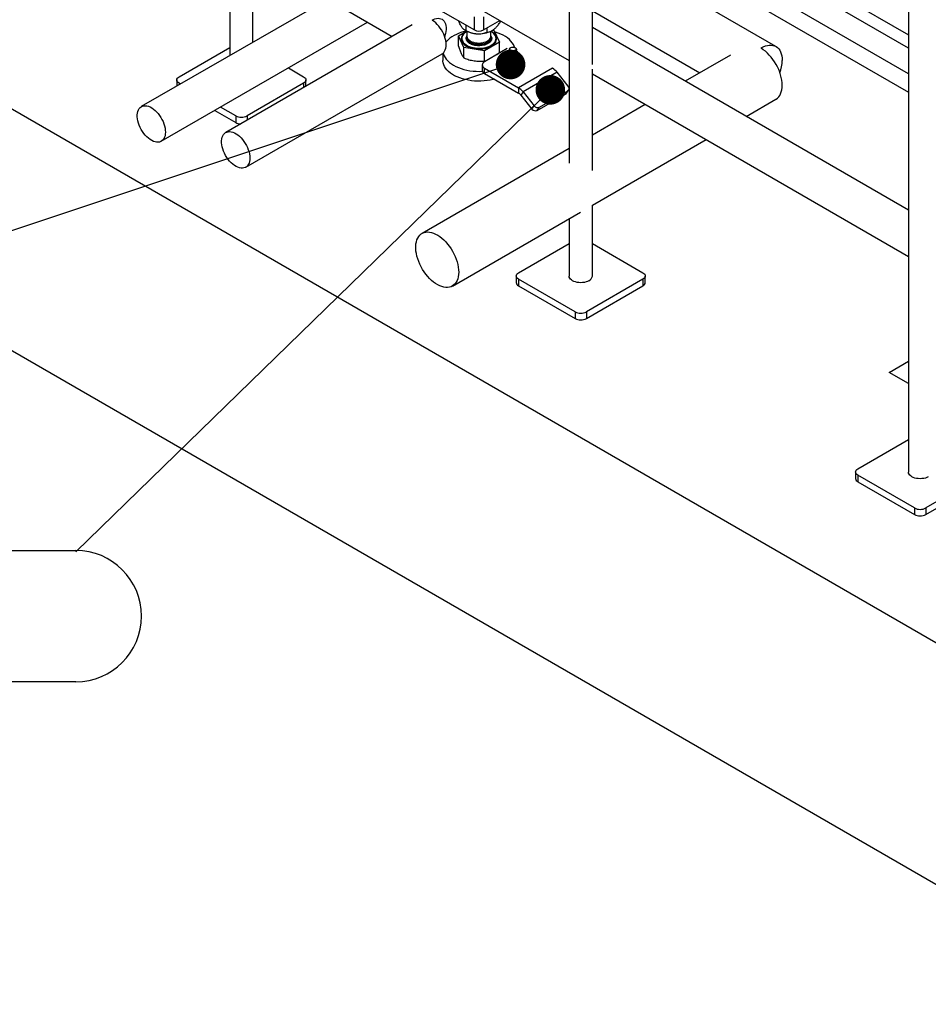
# Model space of a CAD drawing. Header units: millimetres. Extents: x 5 to 589, y 5 to 450.
# Tile 32 of 91: x 486 to 516, y 87 to 120. Entities that reach past the tile are written whole.
import ezdxf

# ---------------------------------------------------------------- set-up
doc = ezdxf.new("R2010")
doc.units = ezdxf.units.MM
doc.layers.add('NOTES', color=6, linetype='Continuous')
doc.layers.add('TRAIT-FORT', color=4, linetype='Continuous', lineweight=25)
doc.styles.add('SLDTEXTSTYLE0', font='TXT', dxfattribs={"width": 0.75})
doc.dimstyles.new('SLDDIMSTYLE3', dxfattribs={"dimtxt": 0.18, "dimasz": 1, "dimexe": 0, "dimexo": 0.0625, "dimgap": 0, "dimtad": 0, "dimtih": 1, "dimtoh": 1, "dimdec": 0, "dimrnd": 1e-09, "dimzin": 0, "dimdsep": 46, "dimtxsty": 'Standard', "dimblk1": 'DOT', "dimblk2": 'DOT', "dimsah": 1, "dimcen": 0.09, "dimadec": 0, "dimazin": 0, "dimtfac": 1, "dimtdec": 0, "dimtofl": 0, "dimtmove": 0, "dimatfit": 3, "dimldrblk": 'DOT', "dimfxl": 1, "dimfrac": 2, "dimtolj": 1, "dimtzin": 0, "dimarcsym": 0})

# ---------------------------------------------------------------- blocks, each defined once
blk = doc.blocks.new('SW_NOTE_5')
at = {"layer": 'NOTES', "color": 0}
for p, q in [((-46.228, 0.044), (0, 0.044)), ((0, -4.387), (-46.228, -4.387))]:
    blk.add_line(p, q, dxfattribs=at)
for centre, start, end in [((-46.228, -2.172), 90, 270), ((0, -2.172), 270, 90)]:
    blk.add_arc(centre, 2.216, start, end, dxfattribs=at)
at = {"layer": 'NOTES', "color": 0, "insert": (-23.456, -0.252), "char_height": 3.5, "attachment_point": 2, "style": 'SLDTEXTSTYLE0'}
blk.add_mtext('CLAMP DALLE BETON', dxfattribs=at)
blk = doc.blocks.new('_Dot')
at = {"color": 0, "linetype": 'ByBlock', "lineweight": -2}
blk.add_line((-0.5, 0), (-1, 0), dxfattribs=at)
at = {"color": 0, "linetype": 'ByBlock', "const_width": 0.5}
blk.add_lwpolyline([(-0.25, 0, 1), (0.25, 0, 1)], format="xyb", close=True, dxfattribs=at)

msp = doc.modelspace()

# ---------------------------------------------------------------- linework, layer by layer
at = {"layer": 'TRAIT-FORT', "color": 4, "linetype": 'Continuous', "lineweight": 25}
for p, q in [((440.31274, 142.80544), (523.56008, 94.74777)), ((492.68426, 136.29945), (492.68426, 118.62224)), ((440.31274, 134.64003), (523.56008, 86.58236)), ((504.15085, 129.67993), (504.15085, 114.98148)), ((504.93464, 118.31638), (504.93464, 129.67993)), ((504.93464, 125.48777), (515.61745, 119.32072)), ((515.61745, 118.86705), (504.93464, 125.03411)), ((493.46804, 119.07471), (493.46804, 124.7793)), ((493.46804, 124.62347), (504.15085, 118.45641)), ((515.61745, 118.00472), (504.93464, 124.17177)), ((504.93464, 123.54763), (515.61745, 117.38057)), ((515.61745, 123.0604), (515.61745, 104.55658)), ((511.13754, 118.92596), (504.93464, 122.50682)), ((495.98014, 120.52491), (489.69336, 116.89563)), ((496.66918, 120.12698), (498.16509, 119.26341)), ((499.72678, 120.18995), (500.94988, 119.48387)), ((504.93464, 120.13507), (508.56985, 118.03651)), ((490.36898, 115.7253), (497.33146, 119.74465)), ((500.94988, 119.48387), (500.94988, 119.92524)), ((501.25566, 119.92524), (501.25566, 119.48387)), ((501.25566, 119.48387), (501.81335, 119.80582)), ((501.81498, 119.74022), (501.81498, 119.80488)), ((498.84093, 119.65356), (492.54745, 116.02041)), ((500.40944, 119.29085), (500.68282, 119.44867)), ((500.62716, 119.48032), (500.66314, 119.45955)), ((500.66932, 119.46149), (500.66932, 119.64583)), ((500.69736, 119.44122), (500.69736, 119.2785)), ((501.38153, 119.40993), (501.38153, 119.55653)), ((501.50817, 119.2785), (501.50817, 119.44122)), ((501.54239, 119.45955), (501.54654, 119.46194)), ((501.57533, 119.48202), (501.61032, 119.47661)), ((501.61032, 119.47661), (501.7961, 119.07636)), ((515.61745, 113.39725), (504.93464, 119.5643)), ((500.59522, 118.8906), (500.40944, 119.29085)), ((500.40944, 118.94116), (500.40944, 119.29085)), ((500.52574, 119.20126), (500.52574, 119.19905)), ((500.69736, 119.23669), (500.69736, 119.22333)), ((501.7961, 119.07636), (501.28854, 118.78335)), ((501.50817, 119.22333), (501.50817, 119.23669)), ((501.5098, 119.28257), (501.52047, 119.26587)), ((501.67979, 119.19905), (501.67979, 119.20126)), ((501.7961, 118.72666), (501.7961, 119.07636)), ((490.97394, 117.90595), (492.68426, 118.8933)), ((499.88655, 118.70075), (499.88655, 118.45755)), ((501.28854, 118.78335), (500.59522, 118.8906)), ((500.59522, 118.54091), (500.59522, 118.8906)), ((501.28854, 118.43366), (501.28854, 118.78335)), ((502.05832, 118.8548), (501.29388, 118.4135)), ((501.70772, 118.6524), (501.7961, 118.72666)), ((502.08727, 118.72248), (502.08727, 118.57903)), ((502.12781, 118.83282), (502.12781, 118.75558)), ((502.17297, 118.88798), (502.16341, 118.88246)), ((502.33544, 118.88246), (502.32588, 118.88798)), ((502.37105, 118.75558), (502.37105, 118.83282)), ((502.41159, 118.57903), (502.41159, 118.72248)), ((493.22307, 114.85007), (499.85436, 118.67824)), ((501.28854, 118.43366), (501.3764, 118.46114)), ((501.97812, 118.42238), (501.97812, 118.59893)), ((502.05082, 118.26576), (502.05082, 118.44231)), ((502.07743, 118.67832), (502.08727, 118.68369)), ((502.07743, 118.67832), (502.08727, 118.68302)), ((502.32212, 118.40034), (502.32212, 118.22379)), ((502.52073, 118.515), (502.52073, 118.33845)), ((509.59712, 118.62954), (508.0755, 117.75112)), ((494.66238, 118.20382), (495.17836, 117.90595)), ((501.21472, 118.30317), (501.21472, 118.12662)), ((501.29388, 118.19285), (502.44054, 117.53089)), ((501.29388, 118.0163), (501.29388, 118.19285)), ((501.9251, 118.35834), (501.9251, 118.30317)), ((502.2923, 118.22012), (502.29689, 118.2206)), ((502.30192, 118.11841), (502.30676, 118.11562)), ((502.41159, 118.08492), (502.41159, 118.14103)), ((503.5872, 118.19285), (502.44054, 117.53089)), ((502.5538, 118.10537), (502.45882, 118.1602)), ((502.57431, 118.27007), (502.56948, 118.27287)), ((502.57375, 118.30317), (502.57375, 118.35834)), ((502.57431, 118.11562), (502.57431, 118.27007)), ((503.74008, 118.05728), (502.59343, 117.39533)), ((504.11837, 117.58669), (503.74008, 118.05728)), ((504.93464, 114.74453), (504.93464, 118.15978)), ((490.89478, 117.79563), (490.89478, 117.5892)), ((495.25752, 117.5849), (495.25752, 117.79563)), ((501.29388, 118.0163), (502.44054, 117.35435)), ((504.93464, 118.00394), (515.61745, 111.83688)), ((491.0176, 117.6601), (490.97394, 117.6853)), ((490.97394, 117.6853), (490.97394, 117.6349)), ((495.17836, 117.6853), (493.26726, 116.58205)), ((495.17836, 117.6853), (495.17836, 117.5392)), ((502.44054, 117.53089), (502.44054, 117.35435)), ((502.59343, 117.39533), (502.51698, 117.28656)), ((502.59343, 117.39533), (502.97171, 116.92474)), ((503.15002, 116.87696), (504.10557, 117.42859)), ((504.02913, 117.31982), (504.10557, 117.42859)), ((504.05693, 117.34506), (504.13338, 117.45383)), ((502.51698, 117.28656), (502.89527, 116.81598)), ((503.07358, 116.76819), (504.02913, 117.31982)), ((510.12972, 116.56525), (511.13754, 117.14705)), ((492.17792, 116.76957), (492.88504, 116.36136)), ((492.88504, 116.58205), (492.36906, 116.87992)), ((502.89527, 116.81598), (502.97171, 116.92474)), ((503.07358, 116.76819), (503.15002, 116.87696)), ((506.72404, 116.97094), (504.93464, 115.93794)), ((492.88504, 116.58205), (492.88504, 116.36136)), ((493.26726, 116.58205), (493.26726, 116.43595)), ((504.93464, 113.56619), (508.77826, 115.78507)), ((504.15085, 115.48548), (499.17932, 112.61547)), ((504.93464, 111.1761), (504.93464, 113.56622)), ((500.20627, 110.83656), (504.53613, 113.33614)), ((504.15085, 113.11372), (504.15085, 111.1761)), ((502.44054, 111.28643), (504.15085, 112.27377)), ((504.93464, 112.27377), (506.64496, 111.28643)), ((502.36138, 111.1761), (502.36138, 110.95542)), ((504.35164, 109.96252), (502.44054, 111.06578)), ((502.44054, 111.06578), (502.44054, 110.84509)), ((506.64496, 111.06578), (504.73386, 109.96252)), ((506.64496, 111.06578), (506.64496, 110.84509)), ((506.72412, 110.95542), (506.72412, 111.1761)), ((502.44054, 110.84509), (504.35164, 109.74184)), ((504.73386, 109.74184), (506.64496, 110.84509)), ((504.35164, 109.96252), (504.35164, 109.74184)), ((504.73386, 109.96252), (504.73386, 109.74184)), ((514.96152, 107.91957), (515.61745, 108.29824)), ((515.61745, 107.54091), (514.96152, 107.91957)), ((513.90713, 104.6669), (515.61745, 105.65425)), ((513.82797, 104.55658), (513.82797, 104.33589)), ((515.81823, 103.343), (513.90713, 104.44625)), ((513.90713, 104.44625), (513.90713, 104.22557)), ((518.11155, 104.44625), (516.20045, 103.343)), ((513.90713, 104.22557), (515.81823, 103.12231)), ((516.20045, 103.12231), (518.11155, 104.22557)), ((515.81823, 103.343), (515.81823, 103.12231)), ((516.20045, 103.343), (516.20045, 103.12231))]:
    msp.add_line(p, q, dxfattribs=at)
at = {"layer": 'TRAIT-FORT', "color": 4, "linetype": 'Continuous', "lineweight": 25, "flags": 128}
for points in [[(499.51649, 119.81508), (499.55898, 119.83743), (499.61497, 119.8601), (499.66957, 119.8744), (499.72203, 119.88011), (499.7716, 119.87717), (499.81759, 119.86561), (499.85936, 119.8456), (499.89632, 119.81742), (499.92794, 119.78146), (499.95379, 119.73823), (499.9735, 119.68833), (499.9868, 119.63246), (499.99349, 119.57142), (499.99349, 119.50605), (499.9868, 119.43728), (499.9735, 119.36606), (499.95379, 119.29341), (499.9447, 119.26572)], [(499.99433, 118.98759), (499.99098, 119.05478), (499.98096, 119.1249), (499.96443, 119.19696), (499.94161, 119.26996), (499.91282, 119.34286), (499.87847, 119.41465), (499.83904, 119.48431), (499.79509, 119.55087), (499.74722, 119.6134), (499.69612, 119.67102), (499.64249, 119.72291), (499.5871, 119.76835), (499.53071, 119.80671), (499.51662, 119.81508)], [(500.6796, 119.44681), (500.61876, 119.43269), (500.52205, 119.40548), (500.42987, 119.37343), (500.34297, 119.33681), (500.26201, 119.2959), (500.18763, 119.25102), (500.12041, 119.20252), (500.06088, 119.15078), (500.00951, 119.0962), (499.98923, 119.07093)], [(500.6813, 119.42683), (500.67246, 119.42162), (500.62327, 119.3879), (500.58195, 119.35082), (500.54919, 119.311), (500.52551, 119.26909), (500.51132, 119.22577), (500.50683, 119.18177), (500.51213, 119.13779), (500.52713, 119.09456)], [(500.69996, 119.43978), (500.6614, 119.41583), (500.61749, 119.38149), (500.58155, 119.34419), (500.55417, 119.30453), (500.5358, 119.26319), (500.52674, 119.22083), (500.52713, 119.17814), (500.53698, 119.13584), (500.55612, 119.09461), (500.58423, 119.05513), (500.62086, 119.01805), (500.6654, 118.98398), (500.71712, 118.95347), (500.77517, 118.92704), (500.83861, 118.90511), (500.90638, 118.88804), (500.97737, 118.87611), (501.05043, 118.86952), (501.12434, 118.86838), (501.1979, 118.87271), (501.2699, 118.88243), (501.33915, 118.89738), (501.40453, 118.91733), (501.46494, 118.94194), (501.51941, 118.9708), (501.56704, 119.00345), (501.60705, 119.03935), (501.63877, 119.07791), (501.6617, 119.11849), (501.67544, 119.16043), (501.67979, 119.20304), (501.67465, 119.24562), (501.66013, 119.28748), (501.66013, 119.28748)], [(500.52713, 119.09456), (500.55158, 119.0528), (500.58508, 119.01318), (500.62708, 118.97637), (500.67689, 118.94295), (500.7337, 118.91349), (500.79656, 118.88846), (500.86445, 118.86828), (500.93626, 118.85327), (501.0108, 118.84369), (501.08685, 118.8397), (501.16316, 118.84134), (501.23848, 118.84861), (501.31157, 118.86138), (501.38123, 118.87944), (501.44632, 118.90249), (501.50577, 118.93016), (501.55861, 118.962), (501.60395, 118.99747), (501.64107, 119.03599), (501.66935, 119.07694), (501.68832, 119.11965), (501.69768, 119.1634), (501.69728, 119.20748), (501.68711, 119.25117), (501.66734, 119.29376), (501.63831, 119.33453), (501.60048, 119.37282), (501.55448, 119.40801), (501.52423, 119.42683)], [(502.30381, 118.89915), (502.29222, 118.93506), (502.26514, 118.99517), (502.22896, 119.05367), (502.18397, 119.11009), (502.13052, 119.164), (502.06902, 119.21496), (501.99996, 119.26259), (501.92388, 119.30651), (501.84137, 119.34638), (501.75309, 119.38188), (501.65971, 119.41274), (501.6369, 119.41935)], [(500.52574, 119.19905), (500.52713, 119.17593), (500.53698, 119.13363), (500.55612, 119.0924), (500.58423, 119.05292), (500.62086, 119.01584), (500.6654, 118.98177), (500.71712, 118.95127), (500.77517, 118.92483), (500.83861, 118.9029), (500.90638, 118.88583), (500.97737, 118.8739), (501.05043, 118.86732), (501.12434, 118.86618), (501.1979, 118.8705), (501.2699, 118.88022), (501.33915, 118.89518), (501.40453, 118.91512), (501.46494, 118.93973), (501.51941, 118.9686), (501.56704, 119.00124), (501.60705, 119.03714), (501.63877, 119.0757), (501.6617, 119.11628), (501.67544, 119.15822), (501.67979, 119.19905)], [(500.69736, 119.2785), (500.69757, 119.27103), (500.70429, 119.23541), (500.72036, 119.2008), (500.74538, 119.16801), (500.77879, 119.13781), (500.81979, 119.11091), (500.86742, 119.08794), (500.92056, 119.06943), (500.97798, 119.05583), (501.03833, 119.04744), (501.10018, 119.04447), (501.16209, 119.04698), (501.22262, 119.05493), (501.28033, 119.06811), (501.33388, 119.08622), (501.38202, 119.10884), (501.42361, 119.13544), (501.45768, 119.16539), (501.48343, 119.19799), (501.50026, 119.23248), (501.50777, 119.26804), (501.50817, 119.2785)], [(500.69736, 119.23669), (500.69836, 119.22027), (500.70744, 119.18482), (500.72579, 119.1506), (500.75298, 119.11838), (500.78836, 119.08895), (500.83111, 119.06297), (500.88023, 119.04107), (500.93457, 119.02375), (500.99285, 119.01142), (501.0537, 119.00438), (501.11571, 119.00278), (501.17741, 119.00666), (501.23736, 119.01593), (501.29416, 119.03038), (501.34647, 119.04966), (501.39307, 119.07333), (501.43286, 119.10083), (501.46492, 119.13151), (501.48849, 119.16466), (501.50302, 119.19949), (501.50816, 119.2352), (501.50817, 119.23669)], [(500.69736, 119.22333), (500.69757, 119.21586), (500.69786, 119.21176)], [(500.69786, 119.21176), (500.70429, 119.18024), (500.72036, 119.14563), (500.74538, 119.11284), (500.77879, 119.08264), (500.81979, 119.05574), (500.86742, 119.03277), (500.92056, 119.01426), (500.97798, 119.00066), (501.03833, 118.99227), (501.10018, 118.9893), (501.16209, 118.99181), (501.22262, 118.99975), (501.28033, 119.01293), (501.33388, 119.03105), (501.38202, 119.05367), (501.42361, 119.08026), (501.45768, 119.11021), (501.48343, 119.14282), (501.50026, 119.1773), (501.50777, 119.21287), (501.50817, 119.22333)], [(499.85436, 118.67824), (499.87847, 118.6943), (499.91282, 118.72643), (499.94161, 118.7661), (499.96443, 118.81274), (499.98096, 118.86572), (499.99098, 118.92427), (499.99433, 118.98759)], [(499.89462, 118.70782), (499.90326, 118.67261), (499.9257, 118.61186), (499.95736, 118.5525), (499.99799, 118.49498), (500.04726, 118.43977), (500.10479, 118.38728), (500.17013, 118.33793), (500.24277, 118.29211)], [(502.36409, 118.65628), (502.33197, 118.6419), (502.29467, 118.63258), (502.25452, 118.62891), (502.21405, 118.63112), (502.17581, 118.63907), (502.14219, 118.65226), (502.11531, 118.66986), (502.09685, 118.69077), (502.08798, 118.71367), (502.08926, 118.73712), (502.1006, 118.75966), (502.12129, 118.77985), (502.12781, 118.7844)], [(502.33543, 118.70593), (502.30771, 118.69396), (502.27528, 118.68697), (502.24075, 118.68555), (502.20692, 118.6898), (502.17654, 118.69937), (502.15206, 118.7135), (502.13547, 118.73104), (502.12812, 118.75057), (502.12781, 118.75558)], [(502.33543, 118.78317), (502.30771, 118.7712), (502.27528, 118.76421), (502.24075, 118.76279), (502.20692, 118.76704), (502.17654, 118.77661), (502.15206, 118.79074), (502.13547, 118.80828), (502.12812, 118.82781), (502.13059, 118.84774), (502.14268, 118.86647), (502.16341, 118.88246)], [(502.32587, 118.79972), (502.29994, 118.78868), (502.26953, 118.78253), (502.23732, 118.78184), (502.2062, 118.78665), (502.17891, 118.79655), (502.15789, 118.81065), (502.145, 118.8277), (502.14139, 118.84619), (502.14739, 118.86447), (502.16244, 118.88091), (502.18523, 118.89407), (502.21372, 118.90276), (502.24538, 118.90622), (502.27741, 118.90414), (502.30694, 118.8967), (502.33137, 118.88456), (502.34852, 118.86881), (502.35686, 118.85084), (502.35565, 118.83225), (502.34501, 118.81469), (502.32587, 118.79972)], [(502.33544, 118.88246), (502.34679, 118.8749), (502.36338, 118.85736), (502.37074, 118.83783), (502.36827, 118.8179), (502.35617, 118.79917), (502.33543, 118.78317)], [(502.37105, 118.7844), (502.37107, 118.78439), (502.39391, 118.76498), (502.40768, 118.7429), (502.41151, 118.71954), (502.40515, 118.69636), (502.38901, 118.67482), (502.36409, 118.65628)], [(511.35029, 117.61727), (511.3469, 117.70016), (511.33676, 117.7862), (511.31996, 117.87457), (511.29667, 117.96445), (511.2671, 118.05501), (511.23153, 118.14539), (511.19028, 118.23476), (511.14375, 118.32228), (511.09236, 118.40713), (511.03661, 118.48851), (510.977, 118.56568), (510.91409, 118.63791), (510.84848, 118.70452), (510.78077, 118.76489), (510.7116, 118.81847), (510.64162, 118.86474), (510.62541, 118.87434)], [(510.62547, 118.87592), (510.64162, 118.885), (510.7116, 118.91953), (510.78077, 118.94582), (510.84848, 118.96362), (510.91409, 118.97276), (510.977, 118.97317), (511.03661, 118.96482), (511.09236, 118.94781), (511.14375, 118.92229), (511.19028, 118.8885), (511.23153, 118.84675), (511.2671, 118.79744), (511.29667, 118.74103), (511.31996, 118.67803), (511.33676, 118.60905), (511.3469, 118.53472), (511.35029, 118.45574)], [(501.62698, 117.824), (501.58677, 117.81343), (501.48627, 117.79126), (501.38276, 117.7743), (501.27706, 117.76269), (501.17, 117.75651), (501.06241, 117.75583), (500.95514, 117.76063), (500.84902, 117.77089), (500.74489, 117.78652), (500.64356, 117.80741), (500.54583, 117.83338), (500.45245, 117.86424), (500.36416, 117.89974), (500.28166, 117.93961), (500.20557, 117.98353), (500.13652, 118.03116), (500.07502, 118.08213), (500.02156, 118.13603), (499.97657, 118.19245), (499.9404, 118.25095), (499.91332, 118.31106), (499.89554, 118.37232), (499.88722, 118.43425), (499.88655, 118.45755)], [(501.29388, 118.4135), (501.26027, 118.38985), (501.23529, 118.36288), (501.21991, 118.33361), (501.21472, 118.30317), (501.21991, 118.27273), (501.23529, 118.24346), (501.26027, 118.21649), (501.29388, 118.19285)], [(502.52073, 118.46093), (502.54336, 118.43747), (502.5627, 118.4068), (502.57252, 118.37466), (502.57252, 118.34203), (502.5627, 118.30989), (502.54336, 118.27922), (502.5151, 118.25095), (502.47876, 118.22595), (502.43545, 118.20498), (502.38649, 118.18866), (502.33337, 118.1775), (502.27769, 118.17183), (502.22116, 118.17183), (502.16549, 118.1775), (502.11236, 118.18866), (502.0634, 118.20498), (502.0201, 118.22595), (501.98376, 118.25095), (501.95549, 118.27922), (501.93615, 118.30989), (501.92634, 118.34203), (501.92634, 118.37466), (501.93615, 118.4068), (501.95549, 118.43747), (501.97812, 118.46093)], [(502.08727, 118.57903), (502.08798, 118.57022), (502.09685, 118.54732), (502.11531, 118.52641), (502.14219, 118.50881), (502.17581, 118.49562), (502.21405, 118.48767), (502.25452, 118.48546), (502.29467, 118.48913), (502.33197, 118.49845), (502.36409, 118.51284)], [(500.24277, 118.29211), (500.32214, 118.25018), (500.40763, 118.21246), (500.49855, 118.17924), (500.5942, 118.1508), (500.69383, 118.12735), (500.79666, 118.10907), (500.90189, 118.09611), (501.00869, 118.08857), (501.11622, 118.08651), (501.22232, 118.08987)], [(501.9251, 118.30317), (501.92634, 118.28685), (501.93615, 118.25471), (501.95549, 118.22405), (501.98376, 118.19578), (502.0201, 118.17078), (502.0634, 118.1498), (502.11236, 118.13349), (502.16549, 118.12232), (502.22116, 118.11666), (502.27769, 118.11666), (502.33337, 118.12232), (502.38649, 118.13349), (502.43545, 118.1498), (502.47876, 118.17078), (502.5151, 118.19578), (502.54336, 118.22405), (502.5627, 118.25471), (502.57252, 118.28685), (502.57375, 118.30317)], [(502.30676, 118.11562), (502.33988, 118.10037), (502.37805, 118.08976), (502.41935, 118.08432), (502.46172, 118.08432), (502.50302, 118.08976), (502.54119, 118.10037), (502.57431, 118.11562), (502.60073, 118.13474), (502.61911, 118.15677), (502.62854, 118.18062), (502.62854, 118.20508), (502.61911, 118.22892), (502.60073, 118.25095), (502.57431, 118.27007)], [(490.97394, 117.6853), (490.94033, 117.70895), (490.91535, 117.73592), (490.89997, 117.76519), (490.89478, 117.79563), (490.89997, 117.82607), (490.91535, 117.85534), (490.94033, 117.88231), (490.97394, 117.90595)], [(495.17836, 117.90595), (495.21197, 117.88231), (495.23695, 117.85534), (495.25233, 117.82607), (495.25752, 117.79563), (495.25233, 117.76519), (495.23695, 117.73592), (495.21197, 117.70895), (495.17836, 117.6853)], [(511.13754, 117.14705), (511.14375, 117.15072), (511.19028, 117.18451), (511.23153, 117.22626), (511.2671, 117.27557), (511.29667, 117.33198), (511.31996, 117.39498), (511.33676, 117.46396), (511.3469, 117.53829), (511.35029, 117.61727)], [(504.02913, 117.31982), (504.04618, 117.33256), (504.05693, 117.34506)], [(490.50894, 116.03465), (490.50559, 115.97133), (490.49558, 115.91278), (490.47905, 115.8598), (490.45623, 115.81315), (490.42744, 115.77349), (490.39309, 115.74136), (490.35366, 115.71722), (490.3097, 115.70141), (490.26184, 115.69415), (490.21073, 115.69554), (490.1571, 115.70556), (490.10171, 115.72407), (490.04533, 115.75082), (489.98875, 115.78542), (489.93276, 115.82739), (489.87815, 115.87614), (489.8257, 115.93099), (489.77612, 115.99117), (489.73013, 116.05583), (489.68836, 116.12406), (489.65141, 116.19491), (489.61978, 116.26739), (489.59394, 116.34046), (489.57423, 116.41312), (489.56093, 116.48433), (489.55423, 116.55311), (489.55423, 116.61848), (489.56093, 116.67952), (489.57423, 116.73538), (489.59394, 116.78528), (489.61978, 116.82852), (489.65141, 116.86448), (489.68836, 116.89266), (489.73013, 116.91267), (489.77612, 116.92423), (489.8257, 116.92717), (489.87815, 116.92145), (489.93276, 116.90716), (489.98875, 116.88449), (490.04533, 116.85377), (490.10171, 116.81541), (490.1571, 116.76997), (490.21073, 116.71808), (490.26184, 116.66046), (490.3097, 116.59793), (490.35366, 116.53137), (490.39309, 116.46171), (490.42744, 116.38992), (490.45623, 116.31701), (490.47905, 116.24402), (490.49558, 116.17196), (490.50559, 116.10184), (490.50894, 116.03465)], [(493.36303, 115.15942), (493.35968, 115.09611), (493.34966, 115.03755), (493.33313, 114.98458), (493.31031, 114.93793), (493.28153, 114.89826), (493.24718, 114.86613), (493.20775, 114.84199), (493.16379, 114.82618), (493.11592, 114.81892), (493.06482, 114.82031), (493.01119, 114.83033), (492.9558, 114.84885), (492.89941, 114.87559), (492.84283, 114.91019), (492.78684, 114.95216), (492.73224, 115.00092), (492.67978, 115.05577), (492.63021, 115.11594), (492.58422, 115.1806), (492.54245, 115.24884), (492.50549, 115.31969), (492.47387, 115.39216), (492.44802, 115.46524), (492.42831, 115.53789), (492.41502, 115.60911), (492.40832, 115.67788), (492.40832, 115.74325), (492.41502, 115.8043), (492.42831, 115.86016), (492.44802, 115.91006), (492.47387, 115.95329), (492.50549, 115.98925), (492.54245, 116.01744), (492.58422, 116.03745), (492.63021, 116.049), (492.67978, 116.05194), (492.73224, 116.04623), (492.78684, 116.03194), (492.84283, 116.00927), (492.89941, 115.97854), (492.9558, 115.94019), (493.01119, 115.89474), (493.06482, 115.84285), (493.11592, 115.78524), (493.16379, 115.72271), (493.20775, 115.65614), (493.24718, 115.58648), (493.28153, 115.51469), (493.31031, 115.44179), (493.33313, 115.36879), (493.34966, 115.29673), (493.35968, 115.22661), (493.36303, 115.15942)], [(500.41901, 111.30678), (500.41562, 111.2278), (500.40548, 111.15347), (500.38869, 111.08449), (500.3654, 111.02149), (500.33583, 110.96508), (500.30026, 110.91577), (500.25901, 110.87402), (500.21248, 110.84023), (500.16109, 110.81471), (500.10533, 110.7977), (500.04573, 110.78936), (499.98282, 110.78976), (499.91721, 110.7989), (499.8495, 110.8167), (499.78033, 110.84299), (499.71034, 110.87752), (499.64019, 110.91998), (499.57053, 110.96996), (499.50201, 111.027), (499.43528, 111.09057), (499.37094, 111.16007), (499.30961, 111.23485), (499.25186, 111.31422), (499.19823, 111.39744), (499.14921, 111.48372), (499.10527, 111.57226), (499.06682, 111.66224), (499.03421, 111.75282), (499.00775, 111.84315), (498.98768, 111.93238), (498.9742, 112.01968), (498.96743, 112.10425), (498.96743, 112.18528), (498.9742, 112.26202), (498.98768, 112.33376), (499.00775, 112.39983), (499.03421, 112.4596), (499.06682, 112.51253), (499.10527, 112.55811), (499.14921, 112.59592), (499.19823, 112.62561), (499.25186, 112.6469), (499.30961, 112.65959), (499.37094, 112.66357), (499.43528, 112.65879), (499.50201, 112.64531), (499.57053, 112.62324), (499.64019, 112.59279), (499.71034, 112.55425), (499.78033, 112.50798), (499.8495, 112.4544), (499.91721, 112.39403), (499.98282, 112.32742), (500.04573, 112.25519), (500.10533, 112.17802), (500.16109, 112.09664), (500.21248, 112.01179), (500.25901, 111.92427), (500.30026, 111.83491), (500.33583, 111.74452), (500.3654, 111.65397), (500.38869, 111.56408), (500.40548, 111.47571), (500.41562, 111.38967), (500.41901, 111.30678)], [(502.44054, 111.06578), (502.40693, 111.08942), (502.38195, 111.1164), (502.36657, 111.14566), (502.36138, 111.1761), (502.36657, 111.20654), (502.38195, 111.23581), (502.40693, 111.26279), (502.44054, 111.28643)], [(504.81986, 111.01613), (504.77309, 110.99308), (504.72066, 110.97453), (504.66385, 110.96094), (504.60405, 110.95265), (504.54275, 110.94987), (504.48144, 110.95265), (504.42165, 110.96094), (504.36483, 110.97453), (504.3124, 110.99308), (504.26564, 111.01613), (504.2257, 111.04313), (504.19357, 111.0734), (504.17004, 111.10619), (504.15568, 111.14071), (504.15085, 111.1761)], [(506.64496, 111.28643), (506.67857, 111.26279), (506.70354, 111.23581), (506.71892, 111.20654), (506.72412, 111.1761), (506.71892, 111.14566), (506.70354, 111.1164), (506.67857, 111.08942), (506.64496, 111.06578)], [(513.90713, 104.44625), (513.87352, 104.4699), (513.84855, 104.49687), (513.83317, 104.52614), (513.82797, 104.55658), (513.83317, 104.58702), (513.84855, 104.61629), (513.87352, 104.64326), (513.90713, 104.6669)], [(516.28645, 104.39661), (516.23969, 104.37355), (516.18726, 104.355), (516.13044, 104.34142), (516.07065, 104.33313), (516.00934, 104.33034), (515.94804, 104.33313), (515.88824, 104.34142), (515.83143, 104.355), (515.77899, 104.37355), (515.73223, 104.39661), (515.6923, 104.4236), (515.66016, 104.45387), (515.63663, 104.48667), (515.62228, 104.52119), (515.61745, 104.55658)]]:
    msp.add_lwpolyline(points, dxfattribs=at)
at = {"layer": 'TRAIT-FORT', "color": 4, "linetype": 'Continuous', "lineweight": 25}
for centre, radius, start, end in [((501.06673, 120.19569), 0.83952, 241.266275, 267.17963), ((501.10277, 119.77894), 0.33233, 242.609672, 297.390328), ((501.10887, 120.29242), 0.93895, 264.901684, 297.497648), ((501.33317, 119.11003), 0.37201, 28.489669, 61.938321), ((502.31117, 118.76094), 0.06012, 293.795339, 354.88452), ((502.1153, 118.57832), 0.10694, 110.742075, 199.461002), ((502.19977, 118.66505), 0.22205, 213.438879, 266.566498), ((502.24984, 118.81137), 0.37339, 260.228903, 297.357175), ((502.33373, 118.58476), 0.07807, 292.886437, 355.793422), ((502.34541, 118.54025), 0.15798, 28.396031, 65.234754), ((502.38355, 118.57975), 0.10694, 290.742075, 19.461002), ((510.04046, 118.47859), 1.31003, 340.275662, 359.000778), ((501.34998, 118.14011), 0.13593, 185.694799, 245.625342), ((502.24949, 118.63473), 0.41682, 261.304529, 275.894805), ((503.2964, 117.7109), 0.56288, 37.978735, 58.894101), ((502.14974, 117.04895), 0.56288, 37.978735, 58.894101), ((504.0471, 117.51289), 0.1026, 304.742049, 45.999641), ((502.29514, 117.11337), 0.28144, 37.978735, 58.894101), ((503.01395, 116.90229), 0.14675, 216.025685, 293.972043), ((503.0904, 117.01105), 0.14675, 216.025685, 293.972043), ((493.07615, 116.95089), 0.41541, 242.609672, 297.390328), ((493.06655, 116.70095), 0.38505, 241.875393, 268.939117), ((504.73571, 111.19767), 0.20009, 294.867315, 353.812544), ((502.49664, 110.96891), 0.13593, 185.694799, 245.625342), ((506.58886, 110.96891), 0.13593, 294.374658, 354.305201), ((504.54275, 110.33136), 0.41541, 242.609672, 297.390328), ((504.54275, 110.11068), 0.41541, 242.609672, 297.390328), ((513.96323, 104.34938), 0.13593, 185.694799, 245.625342), ((516.00934, 103.71184), 0.41541, 242.609672, 297.390328), ((516.00934, 103.49115), 0.41541, 242.609672, 297.390328)]:
    msp.add_arc(centre, radius, start, end, dxfattribs=at)
for points, knots in [([(500.52994, 119.57389), (500.51782, 119.5916), (500.49332, 119.62739), (500.45771, 119.69389), (500.43037, 119.75039), (500.41552, 119.78527), (500.41152, 119.79466)], [0, 0, 0, 0, 0.29644658, 0.59907952, 0.89208734, 1, 1, 1, 1]), ([(501.59825, 119.49655), (501.60205, 119.4995), (501.63241, 119.52303), (501.69016, 119.57826), (501.75846, 119.66077), (501.79915, 119.71797), (501.81498, 119.74022)], [0, 0, 0, 0, 0.05039955, 0.40261353, 0.76758847, 1, 1, 1, 1]), ([(500.66932, 119.46149), (500.65023, 119.46918), (500.62131, 119.48083), (500.5799, 119.51495), (500.55255, 119.54395), (500.53578, 119.56615), (500.52994, 119.57389)], [0, 0, 0, 0, 0.43204542, 0.65434926, 0.87965336, 1, 1, 1, 1]), ([(500.66932, 119.46149), (500.7181, 119.43949), (500.79198, 119.40618), (500.89778, 119.37592), (500.96766, 119.3624), (501.01051, 119.35853), (501.02543, 119.35719)], [0, 0, 0, 0, 0.43204542, 0.65434926, 0.87965336, 1, 1, 1, 1]), ([(501.02543, 119.35719), (501.05639, 119.35606), (501.11897, 119.3538), (501.21005, 119.3647), (501.29812, 119.38332), (501.35364, 119.40103), (501.38153, 119.40993)], [0, 0, 0, 0, 0.249577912, 0.504364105, 0.751046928, 1, 1, 1, 1]), ([(501.38153, 119.40993), (501.40693, 119.41344), (501.4536, 119.41988), (501.52671, 119.44762), (501.57419, 119.4801), (501.59825, 119.49655)], [0, 0, 0, 0, 0.3707742, 0.68118194, 1, 1, 1, 1]), ([(500.68507, 119.13665), (500.67952, 119.15158), (500.66809, 119.18235), (500.67173, 119.23059), (500.68106, 119.26558), (500.69453, 119.28256), (500.69589, 119.28426)], [0, 0, 0, 0, 0.30421604, 0.6266545, 0.96249799, 1, 1, 1, 1]), ([(501.52047, 119.26587), (501.52594, 119.25095), (501.53721, 119.22023), (501.53483, 119.17169), (501.51635, 119.12252), (501.47992, 119.07555), (501.42768, 119.03389), (501.3632, 118.99993), (501.29135, 118.97497), (501.21532, 118.95878), (501.13545, 118.95085), (501.0516, 118.95173), (500.96635, 118.96253), (500.88503, 118.98353), (500.8128, 119.01369), (500.7542, 119.05094), (500.7101, 119.09229), (500.69325, 119.12215), (500.68507, 119.13665)], [0, 0, 0, 0, 0.058258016, 0.120005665, 0.184320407, 0.25, 0.315679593, 0.379994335, 0.441741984, 0.5, 0.558258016, 0.620005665, 0.684320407, 0.75, 0.815679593, 0.879994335, 0.941741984, 1, 1, 1, 1]), ([(500.40944, 118.94116), (500.42452, 118.89599), (500.45497, 118.80481), (500.48645, 118.73229), (500.50233, 118.6957)], [0, 0, 0, 0, 0.49545796, 1, 1, 1, 1]), ([(500.50233, 118.6957), (500.51789, 118.66445), (500.54937, 118.60126), (500.57982, 118.56117), (500.59522, 118.54091)], [0, 0, 0, 0, 0.494510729, 1, 1, 1, 1]), ([(500.59522, 118.54091), (500.65152, 118.51953), (500.76515, 118.47638), (500.88261, 118.45349), (500.94188, 118.44195)], [0, 0, 0, 0, 0.495457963, 1, 1, 1, 1]), ([(500.94188, 118.44195), (500.99997, 118.43525), (501.11743, 118.4217), (501.23109, 118.42964), (501.28854, 118.43366)], [0, 0, 0, 0, 0.494510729, 1, 1, 1, 1]), ([(501.97812, 118.59893), (501.99404, 118.61422), (502.02629, 118.64523), (502.06023, 118.66719), (502.07743, 118.67832)], [0, 0, 0, 0, 0.493244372, 1, 1, 1, 1]), ([(502.01447, 118.54269), (502.00934, 118.55289), (501.99895, 118.57356), (501.98689, 118.58959), (501.98002, 118.59691), (501.97812, 118.59893)], [0, 0, 0, 0, 0.413688, 0.83802774, 1, 1, 1, 1]), ([(502.01447, 118.322), (502.00934, 118.3339), (501.99895, 118.35801), (501.98689, 118.39397), (501.98002, 118.41623), (501.97812, 118.42238)], [0, 0, 0, 0, 0.41368801, 0.83802774, 1, 1, 1, 1]), ([(502.05082, 118.44231), (502.045, 118.46096), (502.03319, 118.49879), (502.02077, 118.52792), (502.01447, 118.54269)], [0, 0, 0, 0, 0.49324437, 1, 1, 1, 1]), ([(502.18647, 118.44339), (502.16733, 118.44551), (502.12854, 118.44978), (502.08352, 118.44679), (502.0579, 118.44328), (502.05082, 118.44231)], [0, 0, 0, 0, 0.413688, 0.83802774, 1, 1, 1, 1]), ([(502.32212, 118.40034), (502.30039, 118.40981), (502.25632, 118.42902), (502.20996, 118.43856), (502.18647, 118.44339)], [0, 0, 0, 0, 0.49324437, 1, 1, 1, 1]), ([(502.42143, 118.47974), (502.40741, 118.4708), (502.37902, 118.45269), (502.34606, 118.4237), (502.3273, 118.4054), (502.32212, 118.40034)], [0, 0, 0, 0, 0.413688, 0.83802774, 1, 1, 1, 1]), ([(502.41159, 118.68646), (502.41667, 118.6847), (502.42905, 118.68041), (502.44099, 118.67488), (502.44803, 118.67162)], [0, 0, 0, 0, 0.40976627, 1, 1, 1, 1]), ([(502.52073, 118.515), (502.50482, 118.51192), (502.47256, 118.50568), (502.43862, 118.48846), (502.42143, 118.47974)], [0, 0, 0, 0, 0.493244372, 1, 1, 1, 1]), ([(502.44803, 118.67162), (502.45386, 118.66518), (502.46567, 118.65213), (502.47809, 118.62773), (502.48438, 118.61537)], [0, 0, 0, 0, 0.49324437, 1, 1, 1, 1]), ([(502.48438, 118.61537), (502.48951, 118.60347), (502.4999, 118.57936), (502.51197, 118.54341), (502.51883, 118.52115), (502.52073, 118.515)], [0, 0, 0, 0, 0.413688, 0.83802774, 1, 1, 1, 1]), ([(502.05082, 118.26576), (502.045, 118.2722), (502.03319, 118.28525), (502.02077, 118.30964), (502.01447, 118.322)], [0, 0, 0, 0, 0.49324437, 1, 1, 1, 1]), ([(502.18647, 118.22271), (502.16733, 118.22652), (502.12854, 118.23424), (502.08352, 118.25116), (502.0579, 118.2626), (502.05082, 118.26576)], [0, 0, 0, 0, 0.41368801, 0.83802774, 1, 1, 1, 1]), ([(502.32212, 118.22379), (502.30039, 118.22105), (502.25632, 118.21548), (502.20996, 118.22028), (502.18647, 118.22271)], [0, 0, 0, 0, 0.49324437, 1, 1, 1, 1]), ([(502.42143, 118.25905), (502.40741, 118.25181), (502.37902, 118.23714), (502.34606, 118.22807), (502.3273, 118.22472), (502.32212, 118.22379)], [0, 0, 0, 0, 0.413688, 0.83802774, 1, 1, 1, 1]), ([(502.52073, 118.33845), (502.50482, 118.32315), (502.47256, 118.29214), (502.43862, 118.27018), (502.42143, 118.25905)], [0, 0, 0, 0, 0.49324437, 1, 1, 1, 1])]:
    msp.add_open_spline(points, degree=3, knots=knots, dxfattribs=at)

# ---------------------------------------------------------------- block references
at = {"layer": 'NOTES', "color": 211}
msp.add_blockref('SW_NOTE_5', (487.48503, 101.86396), dxfattribs=at)

# ---------------------------------------------------------------- leaders
for points in [[(502.17158, 118.31806), (476.46707, 109.76816)], [(503.51516, 117.46267), (487.48503, 101.86396)]]:
    msp.add_leader(points, dimstyle='SLDDIMSTYLE3', dxfattribs=at)

doc.saveas('drawing.dxf')
